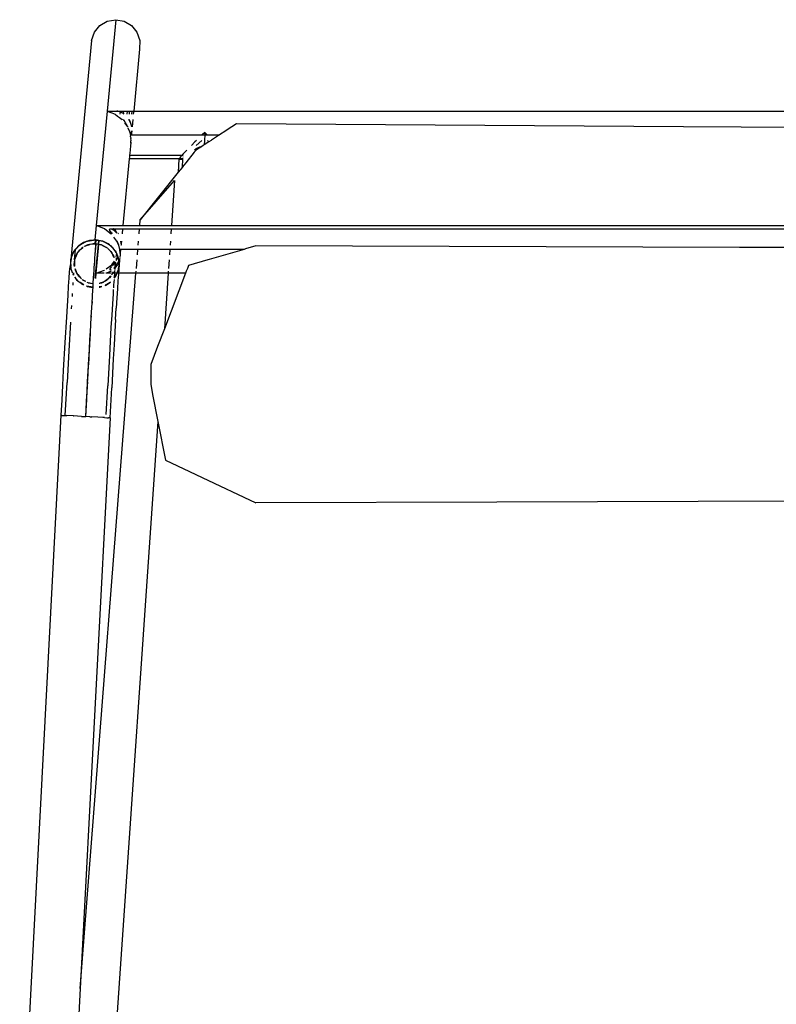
# Model space of a CAD drawing. Header units: millimetres. Extents: x 5678 to 25228, y 1791 to 30190.
# Tile 38 of 63: x 21577 to 21920, y 18486 to 18933. Entities that reach past the tile are written whole.
import ezdxf

# ---------------------------------------------------------------- set-up
doc = ezdxf.new("R2010")
doc.units = ezdxf.units.MM
doc.layers.add('furn', color=34, linetype='Continuous')

# ---------------------------------------------------------------- blocks, each defined once
blk = doc.blocks.new('ff')
for p, q in [((96540.53, 20458.83), (96574.58, 20950.56)), ((96576.39, 20720.23), (96581.75, 20822.53)), ((96604.28, 20821.35), (96585.13, 20455.96)), ((96576.39, 20720.23), (96550.66, 20390.46)), ((96562.6, 20457.15), (96576.39, 20720.23)), ((96001.44, 20494.86), (96384.23, 20495.98)), ((96384.23, 20495.98), (96495.44, 20496.3)), ((96520.19, 20484.61), (96495.44, 20496.3)), ((96525.94, 20481.9), (96520.19, 20484.61)), ((96537.07, 20476.65), (96525.94, 20481.9)), ((96540.53, 20458.83), (96537.07, 20476.65)), ((96542.97, 20446.29), (96540.53, 20458.83)), ((96562.6, 20457.15), (96561.86, 20443.23)), ((96562.6, 20457.15), (96563.28, 20457.11)), ((96564.16, 20457.06), (96563.28, 20457.11)), ((96564.41, 20455.65), (96563.7, 20442.35)), ((96565.24, 20457.01), (96564.16, 20457.06)), ((96565.24, 20457.01), (96565.97, 20456.97)), ((96565.97, 20456.97), (96568.23, 20456.85)), ((96568.32, 20456.85), (96568.23, 20456.85)), ((96568.32, 20456.85), (96571.05, 20456.7)), ((96571.91, 20456.66), (96571.05, 20456.7)), ((96571.91, 20456.66), (96573.76, 20456.56)), ((96573.76, 20456.56), (96573.4, 20449.68)), ((96573.53, 20448.64), (96573.97, 20456.55)), ((96573.97, 20456.55), (96573.76, 20456.56)), ((96575.82, 20456.45), (96573.97, 20456.55)), ((96575.82, 20456.45), (96579.5, 20456.26)), ((96579.59, 20456.26), (96579.5, 20456.26)), ((96579.59, 20456.26), (96582.51, 20456.1)), ((96583.24, 20456.06), (96582.43, 20440.81)), ((96583.24, 20456.06), (96582.51, 20456.1)), ((96583.67, 20456.04), (96583.24, 20456.06)), ((96584.45, 20456), (96583.67, 20456.04)), ((96584.77, 20455.98), (96584.45, 20456)), ((96585.13, 20455.96), (96584.76, 20448.97)), ((96584.77, 20455.98), (96585.13, 20455.96)), ((96573.4, 20449.48), (96573.03, 20442.89)), ((96573.4, 20449.68), (96573.4, 20449.48)), ((96584.76, 20448.97), (96584.39, 20442.05)), ((96543.88, 20441.61), (96542.97, 20446.29)), ((96573.11, 20440.81), (96573.54, 20448.47)), ((96573.54, 20448.47), (96573.53, 20448.64)), ((96543.88, 20432.56), (96543.88, 20441.61)), ((96561.12, 20429.84), (96561.86, 20443.23)), ((96562.92, 20428.3), (96563.7, 20442.35)), ((96572.87, 20439.91), (96572.67, 20436.28)), ((96572.69, 20433.12), (96573.09, 20440.41)), ((96572.89, 20439.95), (96572.87, 20439.91)), ((96573.03, 20442.49), (96572.9, 20440.48)), ((96573.03, 20442.89), (96573.03, 20442.49)), ((96573.09, 20440.41), (96573.11, 20440.46)), ((96573.11, 20440.46), (96573.11, 20440.81)), ((96581.62, 20426.23), (96582.43, 20440.81)), ((96584.39, 20442.05), (96584.02, 20435.25)), ((96572.65, 20435.68), (96572.31, 20429.93)), ((96572.67, 20436.28), (96572.65, 20435.68)), ((96584.02, 20435.25), (96583.29, 20422.32)), ((96540.7, 20424.23), (96543.88, 20432.56)), ((96572.28, 20425.66), (96572.68, 20432.6)), ((96572.68, 20432.6), (96572.69, 20433.12)), ((96560.76, 20423.5), (96561.12, 20429.84)), ((96562.19, 20415.51), (96562.92, 20428.3)), ((96572.28, 20429.14), (96572.06, 20425.59)), ((96572.31, 20429.93), (96572.28, 20429.14)), ((96580.86, 20412.98), (96581.62, 20426.23)), ((96537.57, 20416.02), (96540.7, 20424.23)), ((96560.41, 20417.47), (96560.76, 20423.5)), ((96571.93, 20422.95), (96571.64, 20418.32)), ((96571.87, 20418.49), (96572.24, 20424.93)), ((96571.97, 20423.91), (96571.93, 20422.95)), ((96572, 20424.42), (96571.97, 20423.91)), ((96572.02, 20424.47), (96572, 20424.42)), ((96572.06, 20425.59), (96572.08, 20425.54)), ((96572.24, 20425.02), (96572.28, 20425.66)), ((96572.26, 20424.97), (96572.24, 20425.02)), ((96572.24, 20424.93), (96572.26, 20424.97)), ((96583.29, 20422.32), (96582.61, 20410.64)), ((96560.08, 20411.83), (96560.41, 20417.47)), ((96571.44, 20410.68), (96571.84, 20417.64)), ((96571.64, 20418.32), (96571.6, 20417.67)), ((96571.84, 20417.64), (96571.87, 20418.49)), ((96527.82, 20390.46), (96537.57, 20416.02)), ((96535.8, 20390.46), (96537.57, 20416.02)), ((96561.84, 20409.76), (96562.19, 20415.51)), ((96560.08, 20411.83), (96559.76, 20406.6)), ((96561.52, 20404.53), (96561.84, 20409.76)), ((96571.05, 20404.15), (96571.42, 20410.64)), ((96571.16, 20410.16), (96571.13, 20410.11)), ((96571.19, 20410.71), (96571.16, 20410.16)), ((96571.17, 20410.71), (96571.16, 20410.16)), ((96571.42, 20410.64), (96571.44, 20410.68)), ((96582.61, 20410.64), (96582.29, 20405.42)), ((96559.47, 20401.86), (96559.76, 20406.6)), ((96561.23, 20399.87), (96561.52, 20404.53)), ((96570.69, 20398.11), (96571.03, 20404.11)), ((96570.74, 20403.61), (96570.7, 20403.54)), ((96570.78, 20404.19), (96570.74, 20403.61)), ((96570.75, 20404.19), (96570.74, 20403.61)), ((96571.03, 20404.11), (96571.05, 20404.15)), ((96580.4, 20405.38), (96580.49, 20406.84)), ((96582.29, 20405.42), (96582, 20400.68)), ((96559.2, 20397.64), (96559.47, 20401.86)), ((96561.1, 20397.98), (96561.23, 20399.87)), ((96580.06, 20399.82), (96580.14, 20401.16)), ((96582, 20400.68), (96581.73, 20396.46)), ((96558.95, 20393.97), (96559.2, 20397.64)), ((96560.78, 20393.29), (96560.96, 20395.83)), ((96560.96, 20395.83), (96561.05, 20397.17)), ((96562.43, 20394.58), (96562.91, 20394.85)), ((96562.91, 20394.85), (96562.43, 20394.52)), ((96562.91, 20394.85), (96564.88, 20395.95)), ((96564.5, 20395.92), (96562.91, 20394.85)), ((96564.89, 20396.05), (96564.5, 20395.92)), ((96564.93, 20394.14), (96565.86, 20394.49)), ((96565.86, 20394.49), (96564.98, 20394)), ((96565.86, 20394.49), (96566.86, 20394.88)), ((96566.41, 20394.8), (96565.86, 20394.49)), ((96566.86, 20394.88), (96566.41, 20394.8)), ((96566.46, 20396.58), (96567.67, 20396.78)), ((96567.27, 20396.88), (96566.47, 20396.6)), ((96566.86, 20394.88), (96567.44, 20395.1)), ((96567.56, 20395), (96566.86, 20394.88)), ((96567.68, 20396.91), (96567.27, 20396.88)), ((96567.44, 20395.1), (96567.57, 20395.11)), ((96570.35, 20392.63), (96570.51, 20395.2)), ((96570.51, 20395.26), (96570.61, 20396.94)), ((96570.51, 20395.26), (96572.77, 20394.82)), ((96570.51, 20395.2), (96570.51, 20395.26)), ((96572.77, 20394.82), (96570.51, 20395.2)), ((96570.61, 20396.94), (96570.62, 20397.02)), ((96570.61, 20396.94), (96573.33, 20396.46)), ((96570.62, 20397.02), (96570.69, 20398.11)), ((96573.11, 20396.57), (96570.62, 20397.02)), ((96572.83, 20394.79), (96572.77, 20394.82)), ((96572.89, 20394.78), (96572.83, 20394.79)), ((96573.38, 20394.5), (96572.89, 20394.78)), ((96573.33, 20396.46), (96573.11, 20396.57)), ((96573.33, 20396.46), (96573.5, 20396.43)), ((96573.5, 20396.39), (96573.33, 20396.46)), ((96574.77, 20395.72), (96576.44, 20394.77)), ((96575.77, 20395.33), (96574.8, 20395.78)), ((96576.44, 20394.77), (96575.77, 20395.33)), ((96576.44, 20394.77), (96576.9, 20394.5)), ((96577.27, 20394.07), (96576.44, 20394.77)), ((96576.9, 20394.5), (96577.27, 20394.07)), ((96579.73, 20394.77), (96579.81, 20396)), ((96581.73, 20396.46), (96581.48, 20392.79)), ((96527.47, 20389.55), (96527.82, 20390.46)), ((96527.82, 20390.46), (96535.8, 20390.46)), ((96535.74, 20389.55), (96535.8, 20390.46)), ((96535.8, 20390.46), (96537.23, 20390.46)), ((96537.23, 20390.46), (96550.66, 20390.46)), ((96550.66, 20390.46), (96550.59, 20389.55)), ((96550.66, 20390.46), (96558.7, 20390.46)), ((96558.63, 20389.55), (96558.7, 20390.46)), ((96558.7, 20390.46), (96558.73, 20390.91)), ((96558.7, 20390.46), (96559.38, 20390.46)), ((96558.73, 20390.91), (96558.95, 20393.97)), ((96559.38, 20390.46), (96558.94, 20389.55)), ((96559.11, 20389.55), (96559.45, 20390.46)), ((96559.67, 20391.06), (96559.38, 20390.46)), ((96559.38, 20390.46), (96559.45, 20390.46)), ((96559.45, 20390.46), (96559.67, 20391.06)), ((96559.45, 20390.46), (96560.57, 20390.46)), ((96560.04, 20391.81), (96559.67, 20391.06)), ((96559.67, 20391.06), (96559.89, 20391.64)), ((96559.89, 20391.64), (96560.04, 20391.81)), ((96560.04, 20391.81), (96560.73, 20392.62)), ((96560.18, 20392.1), (96560.04, 20391.81)), ((96560.68, 20392.68), (96560.18, 20392.1)), ((96560.52, 20389.81), (96560.57, 20390.46)), ((96560.57, 20390.46), (96560.72, 20392.47)), ((96560.57, 20390.46), (96561.3, 20390.46)), ((96560.72, 20392.47), (96560.73, 20392.62)), ((96561.01, 20389.72), (96561.24, 20390.38)), ((96561.34, 20390.46), (96561.1, 20389.82)), ((96561.24, 20390.38), (96561.3, 20390.46)), ((96561.3, 20390.46), (96561.34, 20390.46)), ((96561.38, 20390.57), (96561.34, 20390.46)), ((96561.34, 20390.46), (96561.76, 20390.46)), ((96561.38, 20390.57), (96561.88, 20391.25)), ((96561.45, 20390.75), (96561.38, 20390.57)), ((96561.88, 20391.25), (96561.45, 20390.75)), ((96562.16, 20390.46), (96564.53, 20390.46)), ((96562.17, 20389.55), (96564.26, 20390.4)), ((96563.28, 20392.88), (96562.24, 20391.67)), ((96562.25, 20391.75), (96562.81, 20392.52)), ((96562.81, 20392.52), (96563.28, 20392.88)), ((96563.28, 20392.88), (96564.12, 20393.52)), ((96563.56, 20393.21), (96563.28, 20392.88)), ((96564.12, 20393.52), (96563.56, 20393.21)), ((96564.12, 20393.52), (96564.76, 20394.01)), ((96564.75, 20393.87), (96564.12, 20393.52)), ((96564.26, 20390.4), (96564.53, 20390.4)), ((96564.83, 20394.06), (96564.93, 20394.14)), ((96569.02, 20390.46), (96565.18, 20389.04)), ((96565.34, 20390.41), (96569.02, 20390.46)), ((96565.38, 20390.46), (96569.02, 20390.46)), ((96569.02, 20390.46), (96567.76, 20377.15)), ((96569.41, 20392.77), (96567.92, 20377.12)), ((96569.24, 20392.8), (96569.02, 20390.46)), ((96570.1, 20389.23), (96570.32, 20392.63)), ((96570.1, 20389.23), (96570.35, 20392.63)), ((96575.43, 20393.33), (96573.98, 20394.16)), ((96574, 20394.19), (96575.16, 20393.6)), ((96575.16, 20393.6), (96575.43, 20393.33)), ((96575.77, 20393.02), (96576.19, 20392.63)), ((96576.19, 20392.63), (96575.81, 20393.08)), ((96576.19, 20392.63), (96577.11, 20391.77)), ((96577.5, 20391.1), (96576.19, 20392.63)), ((96577.11, 20391.77), (96577.5, 20391.1)), ((96577.27, 20394.07), (96578.86, 20392.22)), ((96578.01, 20393.45), (96577.27, 20394.07)), ((96577.86, 20390.68), (96577.5, 20391.1)), ((96577.5, 20391.1), (96578.05, 20390.17)), ((96578.05, 20390.17), (96577.86, 20390.68)), ((96578.87, 20392.24), (96578.01, 20393.45)), ((96578.12, 20390.05), (96578.05, 20390.17)), ((96578.72, 20388.37), (96578.12, 20390.05)), ((96578.12, 20390.05), (96578.46, 20389.48)), ((96579.42, 20390.3), (96579.49, 20391.38)), ((96579.49, 20391.38), (96579.65, 20390.93)), ((96579.69, 20391.08), (96579.49, 20391.38)), ((96579.7, 20391.05), (96579.69, 20391.08)), ((96579.89, 20390.28), (96580.7, 20388.12)), ((96580.68, 20388.36), (96579.91, 20390.48)), ((96581.48, 20392.79), (96581.26, 20389.73)), ((96517.47, 20384.28), (96526.46, 20386.9)), ((96526.46, 20386.9), (96526.96, 20388.2)), ((96526.96, 20388.2), (96527.44, 20389.47)), ((96527.44, 20389.47), (96527.47, 20389.55)), ((96535.37, 20384.28), (96535.64, 20388.2)), ((96550.48, 20388.2), (96550.18, 20384.28)), ((96558.19, 20384.28), (96558.4, 20386.52)), ((96558.39, 20386.67), (96558.44, 20386.97)), ((96558.4, 20386.52), (96558.39, 20386.67)), ((96558.4, 20386.52), (96558.55, 20385)), ((96558.44, 20386.97), (96558.55, 20388.04)), ((96558.55, 20387.52), (96558.44, 20386.97)), ((96558.52, 20388.2), (96558.54, 20388.47)), ((96558.55, 20388.04), (96558.52, 20388.2)), ((96558.54, 20388.47), (96558.63, 20389.55)), ((96558.67, 20388.2), (96558.55, 20387.52)), ((96558.55, 20388.04), (96558.6, 20388.2)), ((96558.55, 20387.52), (96558.55, 20388.04)), ((96558.55, 20385), (96558.55, 20387.52)), ((96558.55, 20385), (96559.1, 20386.41)), ((96559.26, 20386.31), (96558.55, 20384.89)), ((96558.6, 20388.2), (96558.74, 20388.57)), ((96558.74, 20388.57), (96558.67, 20388.2)), ((96558.74, 20388.57), (96559.11, 20389.55)), ((96558.92, 20389.5), (96558.74, 20388.57)), ((96558.94, 20389.55), (96558.92, 20389.5)), ((96559.1, 20386.41), (96560.37, 20388.13)), ((96560.29, 20387.42), (96559.26, 20386.31)), ((96560.11, 20385.49), (96560.32, 20387.29)), ((96560.22, 20385.34), (96560.32, 20387.29)), ((96560.32, 20387.46), (96560.29, 20387.42)), ((96560.29, 20387.42), (96560.32, 20387.29)), ((96560.91, 20388.09), (96560.32, 20387.46)), ((96560.32, 20387.73), (96560.35, 20387.8)), ((96560.32, 20387.73), (96560.32, 20387.46)), ((96560.32, 20387.29), (96560.32, 20385.21)), ((96560.32, 20385.21), (96560.91, 20386.12)), ((96560.35, 20387.89), (96560.37, 20388.13)), ((96560.35, 20387.8), (96560.35, 20387.89)), ((96560.37, 20388.13), (96560.38, 20388.2)), ((96560.38, 20388.2), (96560.42, 20388.71)), ((96560.42, 20388.2), (96560.38, 20388.2)), ((96560.42, 20388.2), (96560.53, 20388.28)), ((96560.47, 20389.19), (96560.5, 20389.55)), ((96560.5, 20389.55), (96560.52, 20389.81)), ((96560.6, 20388.48), (96560.53, 20388.28)), ((96560.53, 20388.28), (96560.67, 20388.39)), ((96561.78, 20386.52), (96560.54, 20384.91)), ((96560.6, 20388.48), (96560.58, 20388.51)), ((96560.91, 20386.12), (96561.71, 20387.08)), ((96564.4, 20388.46), (96561.78, 20386.52)), ((96561.96, 20387.37), (96562.6, 20388.15)), ((96562.62, 20388.9), (96562.05, 20388.75)), ((96562.06, 20388.9), (96562.62, 20388.9)), ((96562.1, 20389.49), (96562.17, 20389.55)), ((96562.6, 20388.15), (96562.9, 20388.72)), ((96562.9, 20388.72), (96562.62, 20388.9)), ((96565.18, 20389.04), (96565.14, 20389.01)), ((96569.82, 20385.09), (96570.03, 20387.74)), ((96570.03, 20387.74), (96570.1, 20389.23)), ((96578.46, 20389.48), (96578.72, 20388.37)), ((96578.98, 20384.88), (96578.98, 20387.16)), ((96579.09, 20386.91), (96578.98, 20384.88)), ((96578.98, 20384.88), (96579.13, 20386.27)), ((96579.02, 20387.19), (96579.09, 20386.91)), ((96579.13, 20386.27), (96579.21, 20387.39)), ((96580.7, 20388.12), (96580.68, 20388.36)), ((96580.7, 20388.12), (96580.76, 20387.95)), ((96580.76, 20387.38), (96580.7, 20388.12)), ((96580.76, 20387.38), (96580.75, 20387.07)), ((96580.75, 20387.07), (96580.76, 20384.65)), ((96580.92, 20385.49), (96580.75, 20387.07)), ((96580.76, 20387.95), (96580.76, 20387.38)), ((96580.76, 20384.65), (96580.92, 20385.49)), ((96580.92, 20385.49), (96581.07, 20387.29)), ((96581.26, 20389.73), (96581.07, 20387.29)), ((96500.76, 20379.43), (96509.33, 20381.92)), ((96509.33, 20381.92), (96516.92, 20384.12)), ((96516.92, 20384.12), (96517.47, 20384.28)), ((96535.04, 20379.43), (96535.21, 20381.92)), ((96549.99, 20381.92), (96549.8, 20379.43)), ((96557.73, 20379.43), (96557.93, 20381.35)), ((96557.93, 20381.35), (96557.97, 20381.86)), ((96557.93, 20381.35), (96558.09, 20379.55)), ((96557.96, 20381.92), (96558.13, 20383.22)), ((96557.97, 20381.86), (96557.96, 20381.92)), ((96558.13, 20380.2), (96557.97, 20381.86)), ((96558.13, 20383.65), (96558.19, 20384.28)), ((96558.55, 20384.89), (96558.55, 20385)), ((96558.55, 20384.79), (96558.55, 20384.89)), ((96558.55, 20384.21), (96558.55, 20384.79)), ((96558.55, 20384.79), (96558.61, 20384.05)), ((96558.61, 20384.05), (96558.55, 20384.21)), ((96558.99, 20383.13), (96558.61, 20384.05)), ((96558.61, 20384.05), (96558.63, 20383.8)), ((96558.63, 20383.8), (96559.62, 20381.08)), ((96558.97, 20383.08), (96558.99, 20383.13)), ((96559.05, 20382.85), (96558.97, 20383.08)), ((96558.99, 20383.13), (96559.91, 20384.56)), ((96559.21, 20383.19), (96559.05, 20382.85)), ((96559.7, 20381.12), (96559.05, 20382.85)), ((96559.87, 20384.03), (96559.21, 20383.19)), ((96559.62, 20381.08), (96559.81, 20380.82)), ((96559.7, 20381.12), (96559.88, 20383.04)), ((96559.81, 20380.82), (96559.7, 20381.12)), ((96559.81, 20380.82), (96560.29, 20380.13)), ((96559.89, 20380.61), (96559.81, 20380.82)), ((96560.85, 20382.69), (96560.72, 20383.21)), ((96560.8, 20383.23), (96561.26, 20382)), ((96561.26, 20382), (96560.85, 20382.69)), ((96561.26, 20382), (96561.45, 20381.48)), ((96561.8, 20381.07), (96561.26, 20382)), ((96561.45, 20381.48), (96561.8, 20381.07)), ((96561.8, 20381.07), (96563.11, 20379.53)), ((96562.2, 20380.4), (96561.8, 20381.07)), ((96569.36, 20378.86), (96569.57, 20381.62)), ((96569.49, 20379.96), (96569.57, 20381.62)), ((96569.57, 20381.62), (96569.75, 20383.51)), ((96569.75, 20383.51), (96569.82, 20385.09)), ((96571.16, 20283.06), (96580.76, 20384.12)), ((96576.03, 20379.29), (96577.43, 20380.91)), ((96577.43, 20380.91), (96576.5, 20379.65)), ((96577.92, 20381.59), (96577.43, 20380.91)), ((96577.43, 20380.91), (96577.86, 20381.41)), ((96577.86, 20381.41), (96577.92, 20381.59)), ((96577.92, 20381.59), (96578.95, 20384.27)), ((96578.07, 20381.79), (96577.92, 20381.59)), ((96578.95, 20384.27), (96578.07, 20381.79)), ((96578.95, 20384.27), (96578.51, 20379.47)), ((96578.95, 20384.27), (96578.96, 20384.37)), ((96578.96, 20384.37), (96578.98, 20384.43)), ((96578.98, 20384.43), (96578.98, 20384.88)), ((96579.27, 20380.35), (96579.64, 20381.11)), ((96579.64, 20381.11), (96579.42, 20380.53)), ((96580.57, 20383.59), (96579.64, 20381.11)), ((96579.64, 20381.11), (96580.39, 20382.66)), ((96580.39, 20382.66), (96580.57, 20383.59)), ((96580.57, 20383.59), (96580.76, 20384.65)), ((96580.76, 20384.12), (96580.57, 20383.59)), ((96580.76, 20384.65), (96580.76, 20384.12)), ((96001.44, 20379.31), (96272.28, 20378.52)), ((96272.28, 20378.52), (96495.44, 20377.88)), ((96495.44, 20377.88), (96500.13, 20379.24)), ((96500.13, 20379.24), (96500.76, 20379.43)), ((96500.76, 20379.43), (96514.41, 20379.43)), ((96514.41, 20379.43), (96515.31, 20379.43)), ((96515.31, 20379.43), (96535.04, 20379.43)), ((96534.78, 20375.66), (96534.9, 20377.52)), ((96535.04, 20379.43), (96536.1, 20379.43)), ((96536.1, 20379.43), (96549.8, 20379.43)), ((96549.65, 20377.52), (96549.5, 20375.66)), ((96549.8, 20379.43), (96557.73, 20379.43)), ((96557.37, 20375.66), (96557.51, 20376.93)), ((96557.51, 20376.93), (96557.56, 20377.36)), ((96557.51, 20376.93), (96557.68, 20375.66)), ((96557.55, 20377.46), (96557.57, 20377.52)), ((96557.55, 20377.46), (96557.55, 20377.52)), ((96557.56, 20377.36), (96557.55, 20377.46)), ((96557.72, 20375.66), (96557.56, 20377.36)), ((96557.73, 20379.43), (96558.07, 20379.42)), ((96558.07, 20379.42), (96558.09, 20379.45)), ((96558.07, 20379.42), (96558.1, 20379.43)), ((96558.21, 20379.43), (96558.09, 20379.55)), ((96558.09, 20379.55), (96558.09, 20379.45)), ((96558.21, 20379.43), (96558.09, 20379.45)), ((96558.75, 20377.52), (96558.21, 20379.43)), ((96558.58, 20377.5), (96559.3, 20375.72)), ((96559.38, 20376.13), (96558.75, 20377.52)), ((96560.29, 20380.13), (96559.89, 20380.61)), ((96562.04, 20378.09), (96560.29, 20380.13)), ((96560.29, 20380.13), (96561.29, 20378.71)), ((96561.29, 20378.71), (96562.04, 20378.09)), ((96562.4, 20377.66), (96562.04, 20378.09)), ((96562.04, 20378.09), (96562.87, 20377.4)), ((96563.11, 20379.53), (96562.2, 20380.4)), ((96562.87, 20377.4), (96562.4, 20377.66)), ((96565.29, 20376.02), (96562.87, 20377.4)), ((96562.87, 20377.4), (96563.54, 20376.84)), ((96563.78, 20378.91), (96563.11, 20379.53)), ((96563.11, 20379.53), (96563.56, 20379.01)), ((96563.54, 20376.84), (96565.29, 20376.02)), ((96563.56, 20379.01), (96563.76, 20378.9)), ((96563.72, 20378.87), (96563.76, 20378.9)), ((96564.14, 20378.57), (96563.91, 20378.78)), ((96564.14, 20378.68), (96566.07, 20377.58)), ((96566.07, 20377.58), (96564.14, 20378.57)), ((96566.07, 20377.58), (96566.41, 20377.39)), ((96566.47, 20377.38), (96566.41, 20377.39)), ((96566.54, 20377.34), (96566.47, 20377.38)), ((96567.75, 20377.11), (96566.54, 20377.34)), ((96566.54, 20377.34), (96567.76, 20377.15)), ((96567.75, 20377.11), (96567.59, 20375.41)), ((96567.76, 20377.15), (96567.75, 20377.11)), ((96567.92, 20377.07), (96567.75, 20377.11)), ((96567.76, 20377.15), (96567.92, 20377.12)), ((96567.92, 20377.07), (96567.76, 20375.38)), ((96567.92, 20377.12), (96567.92, 20377.07)), ((96567.92, 20377.12), (96569.19, 20376.9)), ((96569.19, 20376.83), (96567.92, 20377.07)), ((96569.1, 20375.15), (96569.25, 20376.83)), ((96569.19, 20376.9), (96569.36, 20378.86)), ((96569.19, 20376.83), (96569.19, 20376.9)), ((96569.19, 20376.9), (96569.26, 20376.89)), ((96569.25, 20376.83), (96569.19, 20376.83)), ((96569.25, 20376.83), (96569.26, 20376.89)), ((96569.45, 20376.85), (96569.25, 20376.83)), ((96569.26, 20376.89), (96569.28, 20377.14)), ((96569.26, 20376.89), (96569.45, 20376.85)), ((96569.28, 20377.14), (96569.49, 20379.96)), ((96570.32, 20376.93), (96569.45, 20376.85)), ((96569.45, 20376.85), (96569.65, 20376.81)), ((96569.49, 20375.08), (96569.65, 20376.81)), ((96569.65, 20376.81), (96570.32, 20376.93)), ((96570.32, 20376.93), (96572.45, 20377.29)), ((96571.87, 20377.06), (96570.32, 20376.93)), ((96572.45, 20377.29), (96571.87, 20377.06)), ((96573.45, 20377.67), (96572.45, 20377.29)), ((96572.45, 20377.29), (96572.89, 20377.36)), ((96572.89, 20377.36), (96573.45, 20377.67)), ((96574.38, 20378.03), (96573.45, 20377.67)), ((96573.45, 20377.67), (96573.88, 20377.91)), ((96576.4, 20377.32), (96573.98, 20375.96)), ((96573.98, 20375.96), (96574.8, 20376.25)), ((96574.5, 20378.12), (96574.38, 20378.03)), ((96574.8, 20376.25), (96576.4, 20377.32)), ((96575, 20378.54), (96575.18, 20378.64)), ((96575, 20378.54), (96575, 20378.5)), ((96576.03, 20379.29), (96575.18, 20378.64)), ((96575.18, 20378.64), (96575.74, 20378.96)), ((96575.74, 20378.96), (96576.03, 20379.29)), ((96576.5, 20379.65), (96576.03, 20379.29)), ((96576.4, 20377.32), (96577.02, 20377.74)), ((96576.9, 20377.6), (96576.4, 20377.32)), ((96577.02, 20377.74), (96576.9, 20377.6)), ((96578.51, 20379.47), (96577.02, 20377.74)), ((96577.02, 20377.74), (96577.23, 20377.87)), ((96577.23, 20377.87), (96579.13, 20380.06)), ((96579.27, 20380.35), (96578.51, 20379.47)), ((96579.13, 20380.06), (96579.27, 20380.35)), ((96579.42, 20380.53), (96579.27, 20380.35)), ((96534.38, 20369.95), (96534.54, 20372.33)), ((96549.24, 20372.33), (96549.06, 20369.95)), ((96556.83, 20369.95), (96557.05, 20372.33)), ((96558.78, 20372.33), (96558.93, 20372.13)), ((96558.93, 20372.13), (96558.96, 20372.1)), ((96559.3, 20375.72), (96559.33, 20375.66)), ((96559.6, 20375.66), (96559.42, 20375.66)), ((96559.47, 20372), (96560.08, 20370.65)), ((96560.89, 20370.59), (96559.47, 20372)), ((96561, 20373.77), (96559.6, 20375.66)), ((96561.43, 20372.33), (96561.7, 20371.98)), ((96561.7, 20371.98), (96561.87, 20371.75)), ((96561.87, 20371.75), (96562.64, 20370.76)), ((96562.07, 20372.33), (96562, 20372.42)), ((96565.05, 20370.03), (96562.07, 20372.33)), ((96565.8, 20375.73), (96565.29, 20376.02)), ((96565.29, 20376.02), (96565.97, 20375.7)), ((96565.97, 20375.7), (96565.8, 20375.73)), ((96567.59, 20375.41), (96565.97, 20375.7)), ((96565.97, 20375.7), (96566.2, 20375.59)), ((96566.2, 20375.59), (96569.1, 20375.07)), ((96567.76, 20375.38), (96567.59, 20375.41)), ((96569.1, 20375.15), (96567.76, 20375.38)), ((96569.02, 20368.39), (96569.65, 20375.05)), ((96569.1, 20375.07), (96569.1, 20375.15)), ((96569.42, 20375.09), (96569.1, 20375.15)), ((96569.1, 20375.07), (96569.42, 20375.09)), ((96569.42, 20375.09), (96569.49, 20375.08)), ((96569.49, 20375.08), (96570.28, 20375.15)), ((96569.65, 20375.05), (96569.49, 20375.08)), ((96570.28, 20375.15), (96569.65, 20375.05)), ((96572.95, 20375.6), (96570.28, 20375.15)), ((96570.28, 20375.15), (96572.03, 20375.29)), ((96572.03, 20375.29), (96572.95, 20375.6)), ((96572.95, 20375.6), (96573.98, 20375.96)), ((96573.51, 20375.7), (96572.95, 20375.6)), ((96573.98, 20375.96), (96573.51, 20375.7)), ((96504.98, 20369.95), (96004.27, 20369.95)), ((96506.47, 20368.39), (96004.38, 20368.39)), ((96513.89, 20369.95), (96504.98, 20369.95)), ((96513.81, 20368.39), (96506.47, 20368.39)), ((96514.16, 20368.39), (96513.81, 20368.39)), ((96514.32, 20369.95), (96513.89, 20369.95)), ((96534.27, 20368.39), (96514.16, 20368.39)), ((96534.38, 20369.95), (96514.32, 20369.95)), ((96532.84, 20347.65), (96534.27, 20368.39)), ((96534.97, 20368.39), (96534.27, 20368.39)), ((96534.37, 20369.81), (96534.38, 20369.95)), ((96535.13, 20369.95), (96534.38, 20369.95)), ((96548.94, 20368.39), (96534.97, 20368.39)), ((96549.06, 20369.95), (96535.13, 20369.95)), ((96548.94, 20368.39), (96548.74, 20365.85)), ((96556.68, 20368.39), (96548.94, 20368.39)), ((96549.06, 20369.95), (96549.05, 20369.81)), ((96556.83, 20369.95), (96549.06, 20369.95)), ((96553.77, 20337.73), (96556.68, 20368.39)), ((96556.98, 20368.39), (96556.68, 20368.39)), ((96556.81, 20369.81), (96556.83, 20369.95)), ((96557.14, 20369.95), (96556.83, 20369.95)), ((96557.04, 20368.39), (96556.98, 20368.39)), ((96558.51, 20368.39), (96557.04, 20368.39)), ((96557.19, 20369.95), (96557.14, 20369.95)), ((96558.69, 20369.95), (96557.19, 20369.95)), ((96558.73, 20368.39), (96558.51, 20368.39)), ((96558.87, 20369.95), (96558.69, 20369.95)), ((96561.26, 20368.39), (96558.73, 20368.39)), ((96561.02, 20369.95), (96558.87, 20369.95)), ((96560.08, 20370.65), (96561.02, 20369.95)), ((96561.49, 20370.28), (96560.89, 20370.59)), ((96561.02, 20369.95), (96561.21, 20369.81)), ((96561.45, 20369.95), (96561.02, 20369.95)), ((96561.52, 20368.41), (96561.26, 20368.39)), ((96561.67, 20369.95), (96561.45, 20369.95)), ((96561.72, 20370.16), (96561.49, 20370.28)), ((96564.84, 20368.4), (96561.52, 20368.41)), ((96562.59, 20369.95), (96561.67, 20369.95)), ((96561.81, 20370.11), (96561.72, 20370.16)), ((96562.59, 20369.95), (96561.81, 20370.11)), ((96562.9, 20370.17), (96562.59, 20369.95)), ((96562.64, 20370.76), (96562.9, 20370.17)), ((96564.01, 20315.66), (96569.02, 20368.39)), ((96565.1, 20368.4), (96564.84, 20368.4)), ((96565.24, 20369.88), (96565.05, 20370.03)), ((96568.76, 20368.39), (96565.1, 20368.4)), ((96568.78, 20368.49), (96565.33, 20369.81)), ((96569.02, 20368.39), (96568.76, 20368.39)), ((96569.02, 20368.39), (96568.78, 20368.49)), ((96531.2, 20343.91), (96548.74, 20365.85)), ((96548.74, 20365.85), (96532.84, 20347.65)), ((96527.67, 20339.5), (96529.19, 20341.39)), ((96529.25, 20341.47), (96529.04, 20337.92)), ((96529.19, 20341.39), (96529.25, 20341.47)), ((96529.25, 20341.47), (96531.2, 20343.91)), ((96530.85, 20337.92), (96531.2, 20343.91)), ((96523.77, 20334.61), (96527.67, 20339.5)), ((96527.35, 20333.81), (96528.83, 20335.38)), ((96528.83, 20335.38), (96529.54, 20336.17)), ((96528.88, 20336.17), (96529.54, 20336.17)), ((96529.02, 20336.82), (96528.91, 20336.74)), ((96528.97, 20337.73), (96530.29, 20337.73)), ((96528.98, 20337.93), (96529.04, 20337.92)), ((96529.04, 20337.92), (96528.98, 20337.81)), ((96530.62, 20337.93), (96529.04, 20337.92)), ((96529.54, 20336.17), (96529.94, 20336.62)), ((96529.54, 20336.17), (96553.62, 20336.17)), ((96529.94, 20336.62), (96530.1, 20336.82)), ((96530.1, 20336.82), (96530.62, 20337.47)), ((96530.29, 20337.73), (96530.2, 20337.67)), ((96530.62, 20337.93), (96530.29, 20337.73)), ((96530.29, 20337.73), (96530.75, 20337.73)), ((96530.85, 20337.92), (96530.62, 20337.93)), ((96530.62, 20337.47), (96530.66, 20337.55)), ((96530.72, 20337.67), (96530.75, 20337.73)), ((96530.75, 20337.73), (96530.85, 20337.92)), ((96530.75, 20337.73), (96553.77, 20337.73)), ((96553.38, 20333.68), (96553.62, 20336.17)), ((96553.62, 20336.17), (96553.68, 20336.82)), ((96553.68, 20336.82), (96553.76, 20337.67)), ((96553.76, 20337.67), (96553.77, 20337.73)), ((96517, 20329.82), (96519.19, 20331.24)), ((96519.1, 20329.19), (96519.19, 20331.24)), ((96519.19, 20331.24), (96519.68, 20331.56)), ((96519.68, 20331.56), (96520.33, 20331.98)), ((96520.33, 20331.98), (96522.79, 20333.57)), ((96521.16, 20332.11), (96520.33, 20331.98)), ((96522.91, 20331.56), (96520.33, 20329.19)), ((96522.95, 20332.87), (96521.16, 20332.11)), ((96522.79, 20333.57), (96522.96, 20333.68)), ((96523.7, 20333.58), (96522.95, 20332.87)), ((96522.96, 20333.68), (96523.1, 20333.78)), ((96523.1, 20333.78), (96523.77, 20334.61)), ((96523.47, 20329.91), (96525.1, 20331.56)), ((96527.22, 20333.68), (96527.35, 20333.81)), ((96553.08, 20330.51), (96553.18, 20331.56)), ((96553.18, 20331.56), (96553.38, 20333.68)), ((96509.25, 20324.79), (96512.19, 20326.7)), ((96512.19, 20326.7), (96515.79, 20329.03)), ((96517.81, 20326.7), (96512.19, 20326.7)), ((96515.79, 20329.03), (96516.03, 20329.19)), ((96516.03, 20329.19), (96517, 20329.82)), ((96517.61, 20329.19), (96517, 20329.82)), ((96517.81, 20326.7), (96518.89, 20325.53)), ((96518.96, 20326.7), (96517.81, 20326.7)), ((96518.89, 20325.53), (96520.11, 20326.7)), ((96518.89, 20325.53), (96518.96, 20326.7)), ((96518.96, 20326.7), (96519.1, 20329.05)), ((96520.11, 20326.7), (96518.96, 20326.7)), ((96519.1, 20329.05), (96519.1, 20329.19)), ((96552.72, 20326.7), (96520.11, 20326.7)), ((96522.71, 20329.19), (96523.47, 20329.91)), ((96552.68, 20325.92), (96552.72, 20326.7)), ((96552.87, 20326.7), (96552.72, 20326.7)), ((96553.09, 20326.7), (96552.87, 20326.7)), ((96552.98, 20329.42), (96552.95, 20329.19)), ((96552.95, 20329.19), (96553.03, 20328.38)), ((96553.04, 20330.05), (96552.98, 20329.42)), ((96553.12, 20327.47), (96553.03, 20328.38)), ((96553.04, 20330.05), (96553.08, 20330.51)), ((96553.07, 20330.47), (96553.04, 20330.05)), ((96553.08, 20330.51), (96553.07, 20330.47)), ((96553.09, 20326.7), (96553.56, 20324.79)), ((96553.2, 20326.7), (96553.09, 20326.7)), ((96553.12, 20327.47), (96553.12, 20327.09)), ((96553.2, 20326.7), (96553.17, 20326.95)), ((96553.66, 20325.1), (96553.2, 20326.7)), ((96187.26, 20323.65), (96298.19, 20322.93)), ((96298.19, 20322.93), (96504.34, 20321.6)), ((96504.34, 20321.6), (96506.39, 20322.93)), ((96506.39, 20322.93), (96509.04, 20324.65)), ((96509.04, 20324.65), (96509.25, 20324.79)), ((96552.05, 20319.6), (96552.36, 20322.93)), ((96552.54, 20324.78), (96552.68, 20325.92)), ((96552.68, 20325.92), (96552.57, 20324.78)), ((96552.71, 20322.93), (96552.68, 20322.9)), ((96552.68, 20322.9), (96552.71, 20322.93)), ((96552.72, 20322.85), (96552.68, 20322.9)), ((96553.22, 20321.18), (96552.72, 20322.85)), ((96552.77, 20322.25), (96552.82, 20321.84)), ((96552.82, 20321.84), (96553.19, 20320.94)), ((96553.74, 20324.79), (96553.66, 20325.1)), ((96554.37, 20323.41), (96553.74, 20324.79)), ((96554.32, 20322.93), (96554.36, 20322.87)), ((96554.59, 20322.93), (96554.49, 20323.14)), ((96555.5, 20321.71), (96554.59, 20322.93)), ((96554.71, 20322.3), (96555.42, 20321.12)), ((96553.19, 20320.94), (96553.69, 20319.71)), ((96553.23, 20321.13), (96553.22, 20321.18)), ((96553.97, 20319.77), (96553.23, 20321.13)), ((96553.69, 20319.71), (96553.78, 20319.59)), ((96554.09, 20319.6), (96553.97, 20319.77)), ((96555.42, 20321.12), (96556.05, 20320.08)), ((96555.99, 20321.04), (96555.5, 20321.71)), ((96556.05, 20320.08), (96556.42, 20319.6)), ((96557.06, 20319.6), (96556.99, 20319.69)), ((96558.32, 20318.65), (96557.06, 20319.6)), ((96559.18, 20317.97), (96558.32, 20318.65)), ((96560.23, 20317.15), (96559.18, 20317.97)), ((96551.67, 20315.66), (95959.08, 20315.66)), ((96548.96, 20287.07), (96551.67, 20315.66)), ((96551.67, 20315.66), (96551.92, 20317.08)), ((96551.78, 20315.66), (96551.67, 20315.66)), ((96552.04, 20315.66), (96551.78, 20315.66)), ((96552.6, 20315.66), (96552.04, 20315.66)), ((96552.6, 20315.66), (96552.76, 20317.08)), ((96553.72, 20315.66), (96552.6, 20315.66)), ((96553.72, 20315.66), (96553.85, 20317.08)), ((96554.75, 20315.66), (96553.72, 20315.66)), ((96554.75, 20315.66), (96554.93, 20317.08)), ((96556.52, 20315.66), (96554.75, 20315.66)), ((96556.2, 20317.08), (96556.39, 20316.95)), ((96556.52, 20315.66), (96556.39, 20316.95)), ((96557.93, 20315.66), (96556.52, 20315.66)), ((96556.73, 20316.69), (96556.89, 20316.58)), ((96556.89, 20316.58), (96557.99, 20316.14)), ((96557.93, 20315.66), (96557.99, 20316.14)), ((96560.09, 20315.66), (96557.93, 20315.66)), ((96557.99, 20316.14), (96558.12, 20317.08)), ((96557.99, 20316.14), (96559.06, 20315.73)), ((96559.06, 20315.73), (96559.52, 20315.72)), ((96560.01, 20273.53), (96564.01, 20315.66)), ((96561.7, 20315.66), (96560.09, 20315.66)), ((96560.28, 20317.12), (96560.23, 20317.13)), ((96561.82, 20316.51), (96560.32, 20317.08)), ((96564.01, 20315.66), (96561.7, 20315.66)), ((96564.01, 20315.66), (96561.82, 20316.51)), ((96548.94, 20283.06), (96548.96, 20287.07)), ((96550.26, 20279.3), (96548.94, 20283.06)), ((96571.16, 20283.06), (96569.81, 20279.3)), ((96552.77, 20276.23), (96550.26, 20279.3)), ((96569.81, 20279.3), (96567.28, 20276.23)), ((96556.16, 20274.23), (96552.77, 20276.23)), ((96560.01, 20273.53), (96556.16, 20274.23)), ((96563.87, 20274.23), (96560.01, 20273.53)), ((96567.28, 20276.23), (96563.87, 20274.23))]:
    blk.add_line(p, q)

msp = doc.modelspace()

# ---------------------------------------------------------------- block references
at = {"layer": 'furn', "xscale": 0.9837537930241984, "yscale": 0.9837537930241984, "zscale": 0.9837537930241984, "rotation": 180}
msp.add_blockref('ff', (116611.435, 38876.883, 0.495), dxfattribs=at)

doc.saveas('drawing.dxf')
